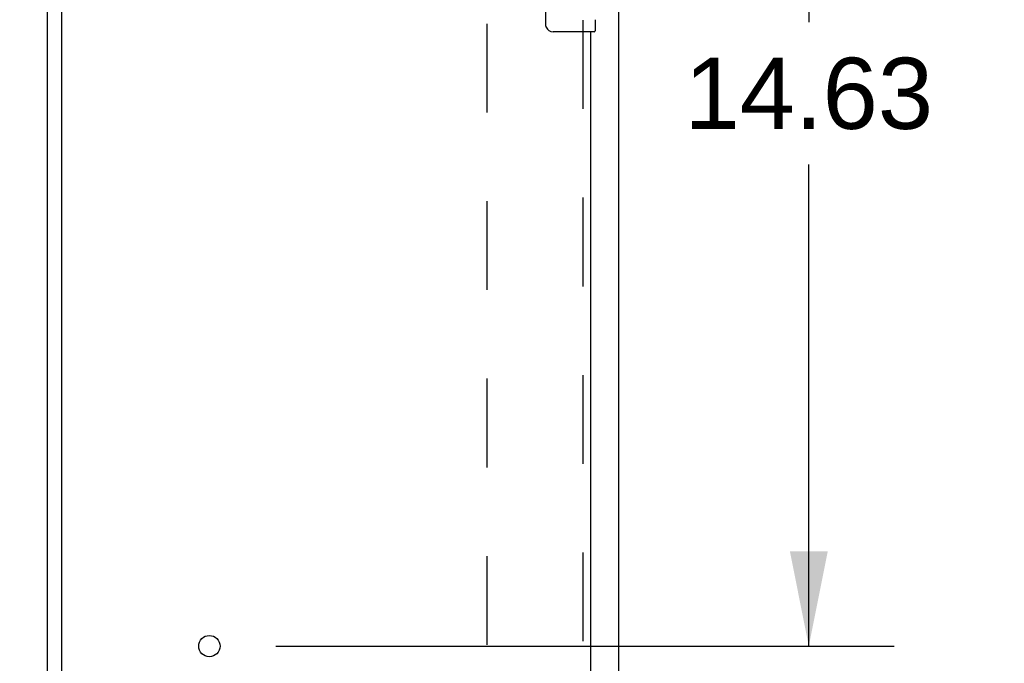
# Model space of a CAD drawing. Header units: inches. Extents: x 0 to 213, y 0 to 138.
# Tile 27 of 50: x 93.96 to 107, y 67.05 to 75.56. Entities that reach past the tile are written whole.
import ezdxf

# ---------------------------------------------------------------- set-up
doc = ezdxf.new("R2010")
doc.units = ezdxf.units.IN
doc.header["$LTSCALE"] = 11.736377
doc.header["$MEASUREMENT"] = 0
doc.linetypes.add('HIDDEN', pattern=[0.2, 0.1, -0.1])
doc.layers.get('0').update_dxf_attribs({"linetype": 'CONTINUOUS'})
for name, color, linetype in [('DEFAULT_2', 8, 'HIDDEN'), ('DIMENSIONS', 7, 'CONTINUOUS'), ('MASTER_DOOR_ASSEMBLY', 7, 'CONTINUOUS'), ('SLAVE_DOOR_ASSEMBLY', 7, 'CONTINUOUS')]:
    doc.layers.add(name, color=color, linetype=linetype)
doc.styles.get("Standard").update_dxf_attribs({"font": 'arial.ttf'})
doc.dimstyles.new('DIMSTYLE_1', dxfattribs={"dimtxt": 0.941421, "dimasz": 1.255227, "dimexe": 0.09, "dimexo": 0.07, "dimgap": 0.0375, "dimtad": 0, "dimtih": 1, "dimtoh": 1, "dimzin": 4, "dimdsep": 46, "dimtxsty": 'Standard', "dimblk": '_FILLED', "dimblk1": '_FILLED', "dimblk2": '_FILLED', "dimcen": 0.09, "dimazin": 1, "dimtfac": 1, "dimtdec": 3, "dimtofl": 0, "dimtmove": 0, "dimatfit": 3, "dimldrblk": '_FILLED', "dimfxl": 0, "dimtolj": 1, "dimtzin": 4, "dimarcsym": 0})

# ---------------------------------------------------------------- blocks, each defined once
blk = doc.blocks.new('_FILLED')
at = {"color": 0, "linetype": 'ByBlock'}
blk.add_solid([(0, 0), (-1, 0.2), (-1, -0.2)], dxfattribs=at)
blk = doc.blocks.new('*D3')
at = {"layer": 'DIMENSIONS', "color": 2, "linetype": 'Continuous'}
for p, q in [((102.601, 81.898), (105.538, 81.898)), ((104.408, 81.898), (104.408, 75.527)), ((104.408, 67.273), (104.408, 73.644)), ((97.352, 67.273), (105.538, 67.273))]:
    blk.add_line(p, q, dxfattribs=at)
at = {"layer": 'DIMENSIONS', "color": 2, "linetype": 'Continuous', "xscale": 1.2552274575, "yscale": 1.2552274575, "zscale": 1.2552274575}
for p, rotation in [((104.408, 81.898), 90), ((104.408, 67.273), 270)]:
    blk.add_blockref('_FILLED', p, dxfattribs=dict(at, rotation=rotation))
at = {"layer": 'DIMENSIONS', "color": 2, "linetype": 'Continuous', "insert": (104.408, 75.056), "char_height": 0.9414, "width": 3.28972, "attachment_point": 2, "line_spacing_factor": 0.9}
blk.add_mtext('14.63', dxfattribs=at)
blk = doc.blocks.new('*D17')
at = {"layer": 'DIMENSIONS', "color": 2, "linetype": 'Continuous'}
for p, q in [((96.473, 61.706), (96.473, 59.707)), ((96.473, 60.837), (93.962, 60.837)), ((101.52, 60.837), (103.967, 60.837))]:
    blk.add_line(p, q, dxfattribs=at)
at = {"layer": 'DIMENSIONS', "color": 2, "linetype": 'Continuous', "xscale": 1.2552274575, "yscale": 1.2552274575, "zscale": 1.2552274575}
blk.add_blockref('_FILLED', (96.473, 60.837), dxfattribs=at)
at = {"layer": 'DIMENSIONS', "color": 2, "linetype": 'Continuous', "xscale": 1.2552274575, "yscale": 1.2552274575, "zscale": 1.2552274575, "rotation": 180}
blk.add_blockref('_FILLED', (101.52, 60.837), dxfattribs=at)
at = {"layer": 'DIMENSIONS', "color": 2, "linetype": 'Continuous', "insert": (104.437, 61.307), "char_height": 0.9414, "width": 2.55828, "attachment_point": 1, "line_spacing_factor": 0.9}
blk.add_mtext('5.05', dxfattribs=at)

msp = doc.modelspace()

# ---------------------------------------------------------------- linework, layer by layer
at = {"color": 3, "linetype": 'Continuous'}
msp.add_line((101.895, 11.136), (101.895, 81.794), dxfattribs=at)
at = {"layer": 'DEFAULT_2', "color": 8, "linetype": 'HIDDEN'}
msp.add_line((100.145, 80.2), (100.145, 12.73), dxfattribs=at)
at = {"layer": 'MASTER_DOOR_ASSEMBLY', "color": 3, "linetype": 'Continuous'}
msp.add_line((94.332, 13.191), (94.332, 79.739), dxfattribs=at)
at = {"layer": 'SLAVE_DOOR_ASSEMBLY', "color": 3, "linetype": 'Continuous'}
for p, q in [((94.52, 13.056), (94.52, 79.874)), ((101.52, 75.398), (101.52, 56.776))]:
    msp.add_line(p, q, dxfattribs=at)
at = {"layer": 'SLAVE_DOOR_ASSEMBLY', "color": 7, "linetype": 'Continuous'}
for p, q in [((100.925, 75.498), (100.925, 76.298)), ((101.58, 75.559), (101.58, 75.413)), ((101.565, 75.398), (101.025, 75.398))]:
    msp.add_line(p, q, dxfattribs=at)
at = {"layer": 'SLAVE_DOOR_ASSEMBLY', "color": 8, "linetype": 'HIDDEN'}
msp.add_line((101.416, 75.553), (101.416, 56.621), dxfattribs=at)
at = {"layer": 'SLAVE_DOOR_ASSEMBLY', "color": 7, "linetype": 'Continuous'}
msp.add_lwpolyline([(100.932, 75.462), (100.93, 75.468), (100.928, 75.473), (100.927, 75.479), (100.926, 75.485), (100.925, 75.492), (100.925, 75.498)], dxfattribs=at)
at = {"layer": 'SLAVE_DOOR_ASSEMBLY', "color": 3, "linetype": 'Continuous'}
msp.add_circle((96.473, 67.273), 0.141, dxfattribs=at)
at = {"layer": 'SLAVE_DOOR_ASSEMBLY', "color": 7, "linetype": 'Continuous'}
for centre, radius, start, end in [((101.025, 75.498), 0.1, 201.1999, 270), ((101.565, 75.413), 0.015, 270, 360)]:
    msp.add_arc(centre, radius, start, end, dxfattribs=at)

# ---------------------------------------------------------------- dimensions: what is measured, and where the dimension line sits
at = {"layer": 'DIMENSIONS', "color": 2, "linetype": 'Continuous'}
for base, p1, p2, angle, picture, middle in [((104.408312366, 67.273022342), (102.531397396, 81.898022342), (97.281522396, 67.273022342), 270, '*D3', (104.448312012, 74.580272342)), ((96.473, 60.837), (101.52, 80.794), (96.473, 59.637), 180, '*D17', (105.717, 60.832))]:
    dim = msp.add_linear_dim(base=base, p1=p1, p2=p2, angle=angle, text='<>\\P[]', dimstyle='DIMSTYLE_1', dxfattribs=at)
    dim.commit()
    dim.dimension.update_dxf_attribs({"geometry": picture, "text_midpoint": middle, "dimtype": 160})

doc.saveas('drawing.dxf')
